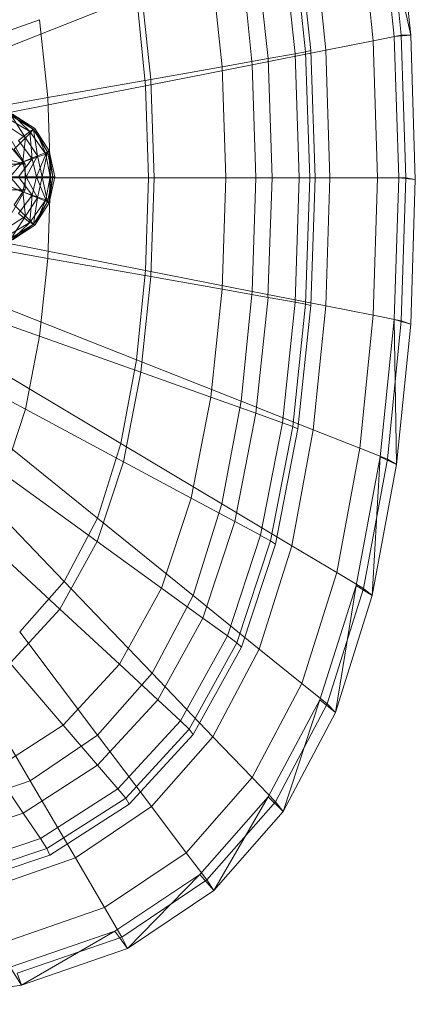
# Model space of a CAD drawing. Header units: metres. Extents: x 391.1 to 427.5, y 12.8 to 28.4.
# Tile 61 of 189: x 403.5666 to 403.6535, y 26.5034 to 26.7196. Entities that reach past the tile are written whole.
import ezdxf

# ---------------------------------------------------------------- set-up
doc = ezdxf.new("R2010")
doc.units = ezdxf.units.M
doc.layers.add('02_MOBILIARIO', color=7, linetype='Continuous', lineweight=18)
doc.layers.add('A-DETL-____-MBND', color=7, linetype='Continuous', lineweight=18)

# ---------------------------------------------------------------- blocks, each defined once
blk = doc.blocks.new('Family - Rentamans PA-152299-03_CLI_AIRE_P0A')
at = {"layer": 'A-DETL-____-MBND', "color": 253, "true_color": 0xaaaaaa}
for p, q in [((0.26192, 0.2141), (0.25887, 0.24449)), ((0.26398, 0.21415), (0.26089, 0.24493)), ((0.26035, 0.21386), (0.2573, 0.24402)), ((0.26398, 0.21415), (0.2573, 0.24402)), ((0.25575, 0.21289), (0.25282, 0.2421)), ((0.23919, 0.23784), (0.24205, 0.21072)), ((0.24532, 0.21083), (0.24258, 0.23805)), ((0.2358, 0.23649), (0.23859, 0.21004)), ((0.23806, 0.23729), (0.24088, 0.21045)), ((0.22995, 0.23441), (0.23263, 0.20898)), ((0.22913, 0.20764), (0.2267, 0.23178)), ((0.22004, 0.23089), (0.22254, 0.20719)), ((0.20468, 0.22542), (0.20689, 0.20442)), ((0.20373, 0.22269), (0.1733, 0.21066)), ((0.20373, 0.22269), (0.2057, 0.20303)), ((0.15302, 0.20705), (0.18245, 0.21752)), ((0.18245, 0.21752), (0.18425, 0.2004)), ((0.25576, 0.21288), (0.26192, 0.2141)), ((0.26398, 0.21415), (0.26035, 0.21386)), ((0.26192, 0.2141), (0.26398, 0.21415)), ((0.26293, 0.18276), (0.26192, 0.2141)), ((0.265, 0.1824), (0.26398, 0.21415)), ((0.24532, 0.21083), (0.25575, 0.21289)), ((0.25672, 0.18276), (0.25576, 0.21288)), ((0.26136, 0.18276), (0.26035, 0.21386)), ((0.22913, 0.20764), (0.24532, 0.21083)), ((0.23263, 0.20898), (0.23859, 0.21004)), ((0.23859, 0.21004), (0.24088, 0.21045)), ((0.23859, 0.21004), (0.2395, 0.18276)), ((0.24088, 0.21045), (0.24205, 0.21072)), ((0.24088, 0.21045), (0.24181, 0.18276)), ((0.24205, 0.21072), (0.24299, 0.18276)), ((0.24622, 0.18276), (0.24532, 0.21083)), ((0.2057, 0.20303), (0.22913, 0.20764)), ((0.22254, 0.20719), (0.23263, 0.20898)), ((0.22993, 0.18276), (0.22913, 0.20764)), ((0.23263, 0.20898), (0.23351, 0.18276)), ((0.20689, 0.20442), (0.22254, 0.20719)), ((0.22254, 0.20719), (0.22336, 0.18276)), ((0.18425, 0.2004), (0.20689, 0.20442)), ((0.20689, 0.20442), (0.20762, 0.18276)), ((0.2057, 0.20303), (0.17468, 0.19693)), ((0.2057, 0.20303), (0.20635, 0.18276)), ((0.18425, 0.2004), (0.15428, 0.19509)), ((0.18425, 0.2004), (0.18485, 0.18276)), ((0.17637, 0.19679), (0.18137, 0.19359)), ((0.18027, 0.19299), (0.17637, 0.19679)), ((0.17647, 0.19679), (0.18107, 0.19339)), ((0.18137, 0.19359), (0.17647, 0.19679)), ((0.17647, 0.19679), (0.18137, 0.19359)), ((0.17527, 0.19599), (0.18027, 0.19299)), ((0.17627, 0.19639), (0.17937, 0.19159)), ((0.18107, 0.19339), (0.17627, 0.19639)), ((0.17537, 0.19419), (0.17937, 0.19159)), ((0.17777, 0.19099), (0.18027, 0.19299)), ((0.18107, 0.19339), (0.17937, 0.19159)), ((0.18027, 0.19299), (0.18137, 0.19359)), ((0.18027, 0.19299), (0.18377, 0.18799)), ((0.18077, 0.18699), (0.18027, 0.19299)), ((0.18137, 0.19359), (0.18107, 0.19339)), ((0.18107, 0.19339), (0.18197, 0.18759)), ((0.18417, 0.18849), (0.18107, 0.19339)), ((0.18137, 0.19359), (0.18417, 0.18849)), ((0.18137, 0.19359), (0.18457, 0.18869)), ((0.18457, 0.18869), (0.18137, 0.19359)), ((0.18377, 0.18799), (0.18137, 0.19359)), ((0.17925, 0.18579), (0.16119, 0.19079)), ((0.17925, 0.18579), (0.17509, 0.19079)), ((0.17925, 0.18579), (0.17644, 0.19079)), ((0.17937, 0.19159), (0.17687, 0.18909)), ((0.17777, 0.19099), (0.18077, 0.18699)), ((0.17937, 0.19159), (0.17877, 0.18629)), ((0.17937, 0.19159), (0.18197, 0.18759)), ((0.17877, 0.18629), (0.17687, 0.18909)), ((0.18417, 0.18849), (0.18197, 0.18759)), ((0.18417, 0.18849), (0.18297, 0.18299)), ((0.18377, 0.18799), (0.18457, 0.18869)), ((0.18457, 0.18869), (0.18417, 0.18849)), ((0.18537, 0.18299), (0.18417, 0.18849)), ((0.18457, 0.18869), (0.18577, 0.18299)), ((0.18577, 0.18299), (0.18457, 0.18869)), ((0.18457, 0.18869), (0.18537, 0.18299)), ((0.18457, 0.18869), (0.18477, 0.18299)), ((0.17877, 0.18629), (0.17577, 0.18499)), ((0.17877, 0.18629), (0.17597, 0.18299)), ((0.17697, 0.18569), (0.18077, 0.18699)), ((0.17777, 0.18299), (0.18077, 0.18699)), ((0.18197, 0.18759), (0.17877, 0.18629)), ((0.17947, 0.18299), (0.17877, 0.18629)), ((0.18197, 0.18759), (0.17947, 0.18299)), ((0.18077, 0.18699), (0.18377, 0.18799)), ((0.18077, 0.18699), (0.18177, 0.18299)), ((0.18177, 0.18299), (0.18377, 0.18799)), ((0.18197, 0.18759), (0.18297, 0.18299)), ((0.18377, 0.18799), (0.18477, 0.18299)), ((0.15837, 0.18579), (0.17925, 0.18579)), ((0.178, 0.18579), (0.17925, 0.18579)), ((0.17925, 0.18019), (0.17925, 0.18579)), ((0.18485, 0.18276), (0.15469, 0.18276)), ((0.20635, 0.18276), (0.17514, 0.18276)), ((0.17947, 0.18299), (0.17597, 0.18299)), ((0.17877, 0.17969), (0.17597, 0.18299)), ((0.17777, 0.18299), (0.18177, 0.18299)), ((0.17777, 0.18299), (0.18077, 0.17899)), ((0.17947, 0.18299), (0.17877, 0.17969)), ((0.18297, 0.18299), (0.17947, 0.18299)), ((0.18197, 0.17839), (0.17947, 0.18299)), ((0.18077, 0.17899), (0.18177, 0.18299)), ((0.18177, 0.18299), (0.18477, 0.18299)), ((0.18177, 0.18299), (0.18377, 0.17799)), ((0.18297, 0.18299), (0.18197, 0.17839)), ((0.18537, 0.18299), (0.18297, 0.18299)), ((0.18297, 0.18299), (0.18417, 0.17749)), ((0.18477, 0.18299), (0.18377, 0.17799)), ((0.18537, 0.18299), (0.18417, 0.17749)), ((0.18485, 0.18276), (0.18425, 0.16511)), ((0.18457, 0.17729), (0.18577, 0.18299)), ((0.18577, 0.18299), (0.18457, 0.17729)), ((0.18457, 0.17729), (0.18537, 0.18299)), ((0.18477, 0.18299), (0.18457, 0.17729)), ((0.18477, 0.18299), (0.18577, 0.18299)), ((0.20762, 0.18276), (0.18485, 0.18276)), ((0.18577, 0.18299), (0.18537, 0.18299)), ((0.20635, 0.18276), (0.2057, 0.16248)), ((0.20635, 0.18276), (0.22993, 0.18276)), ((0.20762, 0.18276), (0.20689, 0.1611)), ((0.20762, 0.18276), (0.22336, 0.18276)), ((0.22336, 0.18276), (0.22254, 0.15832)), ((0.22336, 0.18276), (0.23351, 0.18276)), ((0.22913, 0.15787), (0.22993, 0.18276)), ((0.22993, 0.18276), (0.24622, 0.18276)), ((0.23351, 0.18276), (0.23262, 0.15653)), ((0.23351, 0.18276), (0.2395, 0.18276)), ((0.2395, 0.18276), (0.23859, 0.15548)), ((0.2395, 0.18276), (0.24181, 0.18276)), ((0.24181, 0.18276), (0.24088, 0.15507)), ((0.24181, 0.18276), (0.24299, 0.18276)), ((0.24299, 0.18276), (0.24205, 0.15479)), ((0.24532, 0.15469), (0.24622, 0.18276)), ((0.24622, 0.18276), (0.25672, 0.18276)), ((0.25576, 0.15263), (0.25672, 0.18276)), ((0.25672, 0.18276), (0.26293, 0.18276)), ((0.26035, 0.15166), (0.26136, 0.18276)), ((0.265, 0.1824), (0.26136, 0.18276)), ((0.26192, 0.15141), (0.26293, 0.18276)), ((0.26293, 0.18276), (0.265, 0.1824)), ((0.26398, 0.15065), (0.265, 0.1824)), ((0.15837, 0.18019), (0.17925, 0.18019)), ((0.17577, 0.18099), (0.17877, 0.17969)), ((0.17644, 0.17519), (0.17925, 0.18019)), ((0.17877, 0.17969), (0.17687, 0.17689)), ((0.17697, 0.18029), (0.18077, 0.17899)), ((0.17925, 0.18019), (0.178, 0.18019)), ((0.18197, 0.17839), (0.17877, 0.17969)), ((0.17877, 0.17969), (0.17937, 0.17439)), ((0.17777, 0.17499), (0.18077, 0.17899)), ((0.18197, 0.17839), (0.17937, 0.17439)), ((0.18077, 0.17899), (0.18027, 0.17299)), ((0.18377, 0.17799), (0.18027, 0.17299)), ((0.18077, 0.17899), (0.18377, 0.17799)), ((0.18107, 0.17259), (0.18197, 0.17839)), ((0.18417, 0.17749), (0.18107, 0.17259)), ((0.18377, 0.17799), (0.18137, 0.17239)), ((0.18417, 0.17749), (0.18137, 0.17239)), ((0.18137, 0.17239), (0.18457, 0.17729)), ((0.18457, 0.17729), (0.18137, 0.17239)), ((0.18417, 0.17749), (0.18197, 0.17839)), ((0.18377, 0.17799), (0.18457, 0.17729)), ((0.18457, 0.17729), (0.18417, 0.17749)), ((0.17687, 0.17689), (0.17937, 0.17439)), ((0.18027, 0.17299), (0.17527, 0.16999)), ((0.17937, 0.17439), (0.17537, 0.17179)), ((0.17937, 0.17439), (0.17627, 0.16959)), ((0.18027, 0.17299), (0.17637, 0.16919)), ((0.18027, 0.17299), (0.17777, 0.17499)), ((0.17937, 0.17439), (0.18107, 0.17259)), ((0.18137, 0.17239), (0.18027, 0.17299)), ((0.18107, 0.17259), (0.17627, 0.16959)), ((0.18137, 0.17239), (0.17637, 0.16919)), ((0.18107, 0.17259), (0.17647, 0.16919)), ((0.18137, 0.17239), (0.17647, 0.16919)), ((0.17647, 0.16919), (0.18137, 0.17239)), ((0.18137, 0.17239), (0.18107, 0.17259)), ((0.18425, 0.16511), (0.15428, 0.17043)), ((0.2057, 0.16248), (0.17468, 0.16859)), ((0.18425, 0.16511), (0.18245, 0.148)), ((0.20689, 0.1611), (0.18425, 0.16511)), ((0.2057, 0.16248), (0.20373, 0.14283)), ((0.2057, 0.16248), (0.22913, 0.15787)), ((0.20689, 0.1611), (0.20468, 0.14009)), ((0.22254, 0.15832), (0.20689, 0.1611)), ((0.18245, 0.148), (0.15302, 0.15847)), ((0.22254, 0.15832), (0.22004, 0.13463)), ((0.22254, 0.15832), (0.23263, 0.15653)), ((0.2267, 0.13374), (0.22913, 0.15787)), ((0.22913, 0.15787), (0.24532, 0.15469)), ((0.23263, 0.15653), (0.22995, 0.13111)), ((0.23263, 0.15653), (0.23859, 0.15548)), ((0.20373, 0.14283), (0.1733, 0.15486)), ((0.23859, 0.15548), (0.2358, 0.12902)), ((0.24088, 0.15507), (0.23806, 0.12822)), ((0.23859, 0.15548), (0.24088, 0.15507)), ((0.24205, 0.15479), (0.23919, 0.12768)), ((0.24088, 0.15507), (0.24205, 0.15479)), ((0.24258, 0.12746), (0.24532, 0.15469)), ((0.24532, 0.15469), (0.25575, 0.15263)), ((0.25282, 0.12342), (0.25575, 0.15263)), ((0.25576, 0.15263), (0.26192, 0.15142)), ((0.2573, 0.1215), (0.26035, 0.15166)), ((0.25887, 0.12102), (0.26192, 0.15141)), ((0.26089, 0.11987), (0.26035, 0.15166)), ((0.26035, 0.15166), (0.26398, 0.15065)), ((0.26192, 0.15141), (0.26398, 0.15065)), ((0.26089, 0.11987), (0.26398, 0.15065)), ((0.17934, 0.13201), (0.15084, 0.14729)), ((0.18245, 0.148), (0.17934, 0.13201)), ((0.20468, 0.14009), (0.18245, 0.148)), ((0.20373, 0.14283), (0.20031, 0.12445)), ((0.2267, 0.13374), (0.20373, 0.14283)), ((0.20031, 0.12445), (0.17092, 0.14201)), ((0.20468, 0.14009), (0.20086, 0.12046)), ((0.22004, 0.13463), (0.20468, 0.14009)), ((0.22004, 0.13463), (0.21574, 0.11248)), ((0.22995, 0.13111), (0.22004, 0.13463)), ((0.17934, 0.13201), (0.17464, 0.11773)), ((0.20086, 0.12046), (0.17934, 0.13201)), ((0.22251, 0.11118), (0.2267, 0.13374)), ((0.24258, 0.12746), (0.2267, 0.13374)), ((0.19515, 0.10805), (0.16731, 0.13056)), ((0.22995, 0.13111), (0.22533, 0.10733)), ((0.22995, 0.13111), (0.2358, 0.12902)), ((0.2358, 0.12902), (0.23099, 0.1043)), ((0.23806, 0.12822), (0.23317, 0.10312)), ((0.23919, 0.12768), (0.23426, 0.10233)), ((0.2358, 0.12902), (0.23806, 0.12822)), ((0.23806, 0.12822), (0.23919, 0.12768)), ((0.23785, 0.10202), (0.24258, 0.12746)), ((0.25282, 0.12342), (0.24258, 0.12746)), ((0.20031, 0.12445), (0.19515, 0.10805)), ((0.22251, 0.11118), (0.20031, 0.12445)), ((0.24775, 0.09611), (0.25282, 0.12342)), ((0.25887, 0.12102), (0.25282, 0.12342)), ((0.25202, 0.0933), (0.2573, 0.1215)), ((0.25554, 0.09109), (0.2573, 0.1215)), ((0.2573, 0.1215), (0.26089, 0.11987)), ((0.18781, 0.09417), (0.16218, 0.12086)), ((0.20086, 0.12046), (0.19509, 0.10294)), ((0.21574, 0.11248), (0.20086, 0.12046)), ((0.25359, 0.09261), (0.25887, 0.12102)), ((0.25554, 0.09109), (0.26089, 0.11987)), ((0.26089, 0.11987), (0.25887, 0.12102)), ((0.19509, 0.10294), (0.17464, 0.11773)), ((0.21574, 0.11248), (0.20923, 0.09272)), ((0.22533, 0.10733), (0.21574, 0.11248)), ((0.21618, 0.09106), (0.22251, 0.11118)), ((0.23785, 0.10202), (0.22251, 0.11118)), ((0.19515, 0.10805), (0.18781, 0.09417)), ((0.21618, 0.09106), (0.19515, 0.10805)), ((0.22533, 0.10733), (0.21834, 0.08613)), ((0.23099, 0.1043), (0.22533, 0.10733)), ((0.18688, 0.08811), (0.16795, 0.10565)), ((0.23099, 0.1043), (0.22372, 0.08223)), ((0.23099, 0.10429), (0.23317, 0.10312)), ((0.19509, 0.10294), (0.18688, 0.08811)), ((0.20923, 0.09272), (0.19509, 0.10294)), ((0.23317, 0.10312), (0.2258, 0.08073)), ((0.23426, 0.10233), (0.22681, 0.07971)), ((0.23071, 0.07931), (0.23785, 0.10202)), ((0.23317, 0.10312), (0.23426, 0.10233)), ((0.24775, 0.09611), (0.23785, 0.10202)), ((0.24008, 0.07174), (0.24775, 0.09611)), ((0.25359, 0.09261), (0.24775, 0.09611)), ((0.18781, 0.09417), (0.17806, 0.08308)), ((0.20717, 0.07402), (0.18781, 0.09417)), ((0.24405, 0.06815), (0.25202, 0.0933)), ((0.24746, 0.06542), (0.25202, 0.0933)), ((0.25202, 0.0933), (0.25554, 0.09109)), ((0.20923, 0.09272), (0.19996, 0.07599)), ((0.20717, 0.07402), (0.21618, 0.09106)), ((0.21834, 0.08613), (0.20923, 0.09272)), ((0.23071, 0.07931), (0.21618, 0.09106)), ((0.24562, 0.06727), (0.25359, 0.09261)), ((0.24746, 0.06542), (0.25554, 0.09109)), ((0.25554, 0.09109), (0.25359, 0.09261)), ((0.18688, 0.08811), (0.17596, 0.07625)), ((0.19996, 0.07599), (0.18688, 0.08811)), ((0.21834, 0.08613), (0.20839, 0.06817)), ((0.22372, 0.08223), (0.21834, 0.08613)), ((0.19519, 0.0604), (0.17806, 0.08308)), ((0.22372, 0.08223), (0.21338, 0.06355)), ((0.2258, 0.08073), (0.22372, 0.08223)), ((0.2258, 0.08073), (0.2153, 0.06177)), ((0.2258, 0.08073), (0.22681, 0.07971)), ((0.22681, 0.07971), (0.21621, 0.06056)), ((0.22054, 0.06009), (0.23071, 0.07931)), ((0.24008, 0.07174), (0.23071, 0.07931)), ((0.17596, 0.07625), (0.18765, 0.06261)), ((0.19996, 0.07599), (0.18765, 0.06261)), ((0.20839, 0.06817), (0.19996, 0.07599)), ((0.16597, 0.07496), (0.18036, 0.05043)), ((0.19519, 0.0604), (0.20717, 0.07402)), ((0.22054, 0.06009), (0.20717, 0.07402)), ((0.22917, 0.05111), (0.24008, 0.07174)), ((0.24562, 0.06727), (0.24008, 0.07174)), ((0.20839, 0.06817), (0.19518, 0.05382)), ((0.21338, 0.06355), (0.20839, 0.06817)), ((0.2327, 0.04685), (0.24405, 0.06815)), ((0.23426, 0.04581), (0.24562, 0.06727)), ((0.23596, 0.04368), (0.24405, 0.06815)), ((0.24405, 0.06815), (0.24746, 0.06542)), ((0.24562, 0.06727), (0.24746, 0.06542)), ((0.23596, 0.04368), (0.24746, 0.06542)), ((0.21338, 0.06355), (0.19963, 0.04862)), ((0.2153, 0.06177), (0.21338, 0.06355)), ((0.18765, 0.06261), (0.17239, 0.05283)), ((0.18765, 0.06261), (0.19518, 0.05382)), ((0.2153, 0.06177), (0.20135, 0.04662)), ((0.21621, 0.06056), (0.20212, 0.04526)), ((0.21621, 0.06056), (0.2153, 0.06177)), ((0.18036, 0.05043), (0.19519, 0.0604)), ((0.20704, 0.04473), (0.19519, 0.0604)), ((0.20704, 0.04473), (0.22054, 0.06009)), ((0.22917, 0.05111), (0.22054, 0.06009)), ((0.17239, 0.05283), (0.17881, 0.04332)), ((0.19518, 0.05382), (0.17881, 0.04332)), ((0.19518, 0.05382), (0.19963, 0.04862)), ((0.18036, 0.05043), (0.1621, 0.04411)), ((0.18036, 0.05043), (0.1903, 0.03348)), ((0.21467, 0.03462), (0.22917, 0.05111)), ((0.22917, 0.05111), (0.23426, 0.04581)), ((0.19963, 0.04862), (0.1826, 0.0377)), ((0.19963, 0.04862), (0.20135, 0.04662)), ((0.20135, 0.04662), (0.18406, 0.03553)), ((0.20135, 0.04662), (0.20212, 0.04526)), ((0.21762, 0.02983), (0.2327, 0.04685)), ((0.21918, 0.02865), (0.23426, 0.04581)), ((0.22069, 0.0263), (0.2327, 0.04685)), ((0.2327, 0.04685), (0.23596, 0.04368)), ((0.23426, 0.04581), (0.23596, 0.04368)), ((0.17881, 0.04332), (0.15867, 0.03665)), ((0.17881, 0.04332), (0.1826, 0.0377)), ((0.20212, 0.04526), (0.18466, 0.03406)), ((0.1903, 0.03348), (0.20704, 0.04473)), ((0.20704, 0.04473), (0.21467, 0.03462)), ((0.22069, 0.0263), (0.23596, 0.04368)), ((0.1826, 0.0377), (0.16165, 0.03076)), ((0.1826, 0.0377), (0.18406, 0.03553)), ((0.18406, 0.03553), (0.1628, 0.0285)), ((0.18406, 0.03553), (0.18466, 0.03406)), ((0.19671, 0.02256), (0.21467, 0.03462)), ((0.21467, 0.03462), (0.21918, 0.02865)), ((0.18466, 0.03406), (0.16318, 0.02695)), ((0.16971, 0.02635), (0.1903, 0.03348)), ((0.1903, 0.03348), (0.19671, 0.02256)), ((0.19894, 0.01737), (0.21762, 0.02983)), ((0.2005, 0.0161), (0.21918, 0.02865)), ((0.20176, 0.01359), (0.21762, 0.02983)), ((0.21762, 0.02983), (0.22069, 0.0263)), ((0.21918, 0.02865), (0.22069, 0.0263)), ((0.20176, 0.01359), (0.22069, 0.0263)), ((0.17461, 0.0149), (0.19671, 0.02256)), ((0.19671, 0.02256), (0.2005, 0.0161)), ((0.17596, 0.00947), (0.19894, 0.01737)), ((0.17848, 0.00552), (0.19894, 0.01737)), ((0.19894, 0.01737), (0.20176, 0.01359)), ((0.17751, 0.00814), (0.2005, 0.0161)), ((0.2005, 0.0161), (0.20176, 0.01359)), ((0.17848, 0.00552), (0.20176, 0.01359)), ((0.17596, 0.00947), (0.17848, 0.00552)), ((0.17751, 0.00814), (0.17848, 0.00552)), ((0.14736, 0.00133), (0.17848, 0.00552))]:
    blk.add_line(p, q, dxfattribs=at)
blk = doc.blocks.new('LONDR55-XX_ZZ-ARQ-CAA-M3D-Londres55_ifc-1-03_CLI_AIRE_P0A')
at = {"layer": '02_MOBILIARIO', "color": 253, "lineweight": 18, "true_color": 0xaaaaaa}
blk.add_blockref('Family - Rentamans PA-152299-03_CLI_AIRE_P0A', (403.38854, 26.50211), dxfattribs=at)

msp = doc.modelspace()

# ---------------------------------------------------------------- block references
at = {"lineweight": 5}
msp.add_blockref('LONDR55-XX_ZZ-ARQ-CAA-M3D-Londres55_ifc-1-03_CLI_AIRE_P0A', (0, 0), dxfattribs=at)

doc.saveas('drawing.dxf')
